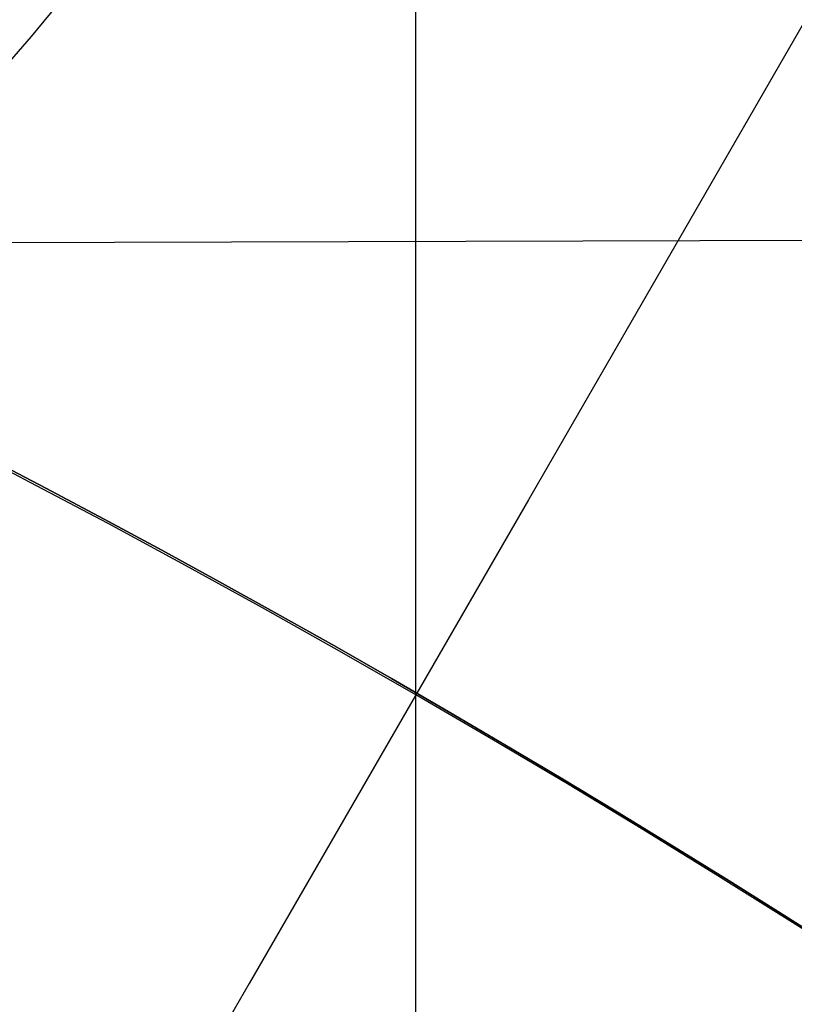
# Model space of a CAD drawing. Header units: millimetres. Extents: x -273 to 273, y -262 to 262.
# Tile 163 of 256: x 0.927 to 1.07, y 1.675 to 1.856. Entities that reach past the tile are written whole.
import ezdxf

# ---------------------------------------------------------------- set-up
doc = ezdxf.new("R2010")
doc.units = ezdxf.units.MM
doc.header["$MEASUREMENT"] = 0
doc.layers.add('Default', color=7, linetype='Continuous', true_color=0x000000)

# ---------------------------------------------------------------- blocks, each defined once
blk = doc.blocks.new('Block 01')
at = {"layer": 'Default', "color": 9, "true_color": 0xbfbfbf, "extrusion": (0.8660254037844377, 0.5000000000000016, -5.279685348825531e-16)}
blk.add_arc((-78.44800649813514, 794.3495265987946, 0.9999999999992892), 80.70000000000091, 206.9628232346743, 345.6440204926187, dxfattribs=at)
at = {"layer": 'Default', "color": 9, "true_color": 0xbfbfbf, "extrusion": (0.8660254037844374, 0.500000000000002, 0)}
blk.add_arc((-78.44800649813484, 794.3495265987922, 0.9999999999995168), 80.70000000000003, 327.7092750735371, 345.6440204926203, dxfattribs=at)
at = {"layer": 'Default', "color": 9, "true_color": 0xbfbfbf, "extrusion": (0.8660251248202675, 0.5000004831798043, 4.920157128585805e-08)}
blk.add_arc((-78.44795629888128, 794.3495472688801, 0.699953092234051), 81.00005451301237, 206.4972365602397, 343.5820834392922, dxfattribs=at)
at = {"layer": 'Default', "color": 9, "true_color": 0xbfbfbf, "extrusion": (0.8660254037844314, 0.5000000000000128, 0)}
for centre, radius, start, end in [((-78.44800649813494, 794.3495265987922, -0.2865147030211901), 80.99999999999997, 204.7187670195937, 344.3612688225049), ((-78.4480064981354, 794.3495265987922), 78.99999999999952, 200.7020724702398, 348.550723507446)]:
    blk.add_arc(centre, radius, start, end, dxfattribs=at)
at = {"layer": 'Default', "color": 9, "true_color": 0xbfbfbf, "extrusion": (0.8660254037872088, 0.4999999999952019, 1.495327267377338e-12)}
blk.add_arc((-78.44800649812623, 794.3495265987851, -0.6999999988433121), 80.99999999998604, 205.9708691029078, 344.9246180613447, dxfattribs=at)
at = {"layer": 'Default', "color": 9, "true_color": 0xbfbfbf, "extrusion": (0.8660257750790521, 0.4999993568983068, -8.259251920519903e-08)}
blk.add_arc((-78.44796545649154, 794.3495442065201, -0.9999507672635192), 80.70004528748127, 206.5528344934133, 346.1401302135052, dxfattribs=at)
at = {"layer": 'Default', "color": 9, "true_color": 0xbfbfbf, "extrusion": (0.8660254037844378, 0.5000000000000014, -3.144865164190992e-16)}
blk.add_arc((-78.44800649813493, 794.3495265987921, -1.000000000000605), 79.29999999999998, 200.1706463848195, 348.5946197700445, dxfattribs=at)
at = {"layer": 'Default', "color": 9, "true_color": 0xbfbfbf, "extrusion": (0.866025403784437, 0.5000000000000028, 3.158154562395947e-16)}
blk.add_arc((-78.44800649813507, 794.3495265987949, -0.7000000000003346), 79.00000000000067, 200.2130654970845, 348.5507235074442, dxfattribs=at)
at = {"layer": 'Default', "color": 9, "true_color": 0xbfbfbf}
for points, knots in [([(0.9999999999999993, 0.9625595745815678, 779.189699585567), (0.9999999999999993, 1.280998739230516, 768.9222849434), (0.9999999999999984, 1.608226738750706, 758.6551502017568), (0.9999999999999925, 2.16290841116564, 741.7134129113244), (0.9999999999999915, 2.385163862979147, 735.0386403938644), (0.9999999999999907, 2.680020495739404, 726.3185048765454), (0.9999999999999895, 2.749496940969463, 724.2730361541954), (0.9999999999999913, 2.950221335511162, 718.3886082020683), (0.9999999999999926, 3.082223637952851, 714.5496747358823), (0.9999999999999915, 3.277304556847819, 708.9117359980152), (0.9999999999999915, 3.339734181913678, 707.1127082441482), (0.9999999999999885, 3.555340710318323, 700.9136911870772), (0.9999999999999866, 3.70928984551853, 696.5137288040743), (0.9999999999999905, 3.950457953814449, 689.6254209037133), (0.9999999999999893, 4.037597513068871, 687.1370725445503), (0.9999999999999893, 4.243346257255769, 681.2464907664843), (0.9999999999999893, 4.361796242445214, 677.8442516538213), (0.9999999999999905, 4.515059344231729, 673.3905213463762), (0.9999999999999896, 4.551104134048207, 672.3390726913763), (0.9999999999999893, 4.654748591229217, 669.3007794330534), (0.9999999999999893, 4.721901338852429, 667.3139195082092), (0.9999999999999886, 4.819302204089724, 664.3890582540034), (0.9999999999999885, 4.850315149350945, 663.4510824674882), (0.9999999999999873, 4.939106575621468, 660.7418510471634), (0.9999999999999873, 4.996199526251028, 658.9705727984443), (0.9999999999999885, 5.078196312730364, 656.3635239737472), (0.9999999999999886, 5.104171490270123, 655.5277872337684), (0.9999999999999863, 5.178117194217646, 653.1145003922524), (0.9999999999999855, 5.225159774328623, 651.5369216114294), (0.9999999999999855, 5.29177571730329, 649.2151569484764), (0.9999999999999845, 5.312728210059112, 648.4710108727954), (0.9999999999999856, 5.371892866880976, 646.3223061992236), (0.9999999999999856, 5.408934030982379, 644.9177149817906), (0.9999999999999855, 5.460257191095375, 642.8504632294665), (0.9999999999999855, 5.476222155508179, 642.1878448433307), (0.9999999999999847, 5.520726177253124, 640.2741157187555), (0.9999999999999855, 5.547853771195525, 639.0229716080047), (0.9999999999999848, 5.58403775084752, 637.1812211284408), (0.9999999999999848, 5.595070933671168, 636.5906540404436), (0.9999999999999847, 5.633113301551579, 634.4275768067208), (0.9999999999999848, 5.656253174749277, 632.854995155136), (0.9999999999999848, 5.683104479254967, 630.3453829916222), (0.9999999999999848, 5.690876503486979, 629.4083981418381), (0.9999999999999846, 5.704959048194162, 626.7757251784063), (0.9999999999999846, 5.705103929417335, 625.0799908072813), (0.9999999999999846, 5.686627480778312, 622.6148386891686), (0.9999999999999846, 5.678186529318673, 621.8453577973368), (0.9999999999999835, 5.64545024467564, 619.6685621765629), (0.9999999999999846, 5.613843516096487, 618.2613429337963), (0.9999999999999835, 5.547641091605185, 616.2076259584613), (0.9999999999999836, 5.523868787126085, 615.5607945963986), (0.9999999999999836, 5.446622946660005, 613.7124725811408), (0.9999999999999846, 5.385124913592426, 612.5113068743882), (0.9999999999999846, 5.275243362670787, 610.7489796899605), (0.9999999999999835, 5.237283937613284, 610.1871802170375), (0.9999999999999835, 5.118499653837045, 608.5617062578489), (0.9999999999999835, 5.029625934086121, 607.4986175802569), (0.9999999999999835, 4.881019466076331, 605.9291952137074), (0.9999999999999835, 4.83032082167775, 605.4220101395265), (0.9999999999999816, 4.673910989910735, 603.9353326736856), (0.9999999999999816, 4.560934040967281, 602.956608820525), (0.9999999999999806, 4.379236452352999, 601.5028346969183), (0.9999999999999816, 4.317553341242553, 601.0269018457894), (0.9999999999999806, 4.12857482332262, 599.6160337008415), (0.9999999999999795, 3.995433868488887, 598.6818870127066), (0.9999999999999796, 3.786684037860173, 597.287361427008), (0.9999999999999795, 3.716032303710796, 596.826235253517), (0.9999999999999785, 3.50066539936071, 595.4488499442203), (0.9999999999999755, 3.351765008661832, 594.5332490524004), (0.9999999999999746, 3.122282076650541, 593.1623081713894), (0.9999999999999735, 3.044892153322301, 592.7064300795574), (0.9999999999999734, 2.732205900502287, 590.8863798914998), (0.9999999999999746, 2.48970919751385, 589.5234549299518), (0.9999999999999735, 2.078471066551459, 587.25494673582), (0.9999999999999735, 1.91220008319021, 586.3489072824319), (0.9999999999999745, 1.410808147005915, 583.632654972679), (0.9999999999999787, 1.072868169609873, 581.822963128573), (0.9999999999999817, 0.5711502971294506, 579.1065381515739), (0.9999999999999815, 0.4046971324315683, 578.2002993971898), (0.9999999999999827, -0.09076097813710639, 575.4739079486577), (0.9999999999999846, -0.4145497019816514, 573.6527914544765), (0.9999999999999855, -0.8824460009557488, 570.9120456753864), (0.9999999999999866, -1.035911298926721, 569.9940308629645), (0.9999999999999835, -1.488219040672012, 567.219143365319), (0.9999999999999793, -1.775493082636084, 565.3603697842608), (0.9999999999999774, -2.18030329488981, 562.5551785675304), (0.9999999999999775, -2.311710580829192, 561.6107802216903), (0.9999999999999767, -2.6956154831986, 558.739862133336), (0.9999999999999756, -2.932182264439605, 556.8112103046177), (0.9999999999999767, -3.257130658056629, 553.8923683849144), (0.9999999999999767, -3.36147088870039, 552.9039599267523), (0.9999999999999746, -3.663546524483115, 549.8806416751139), (0.9999999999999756, -3.843391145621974, 547.8439591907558), (0.9999999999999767, -4.083989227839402, 544.7530731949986), (0.9999999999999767, -4.160288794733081, 543.7000679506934), (0.9999999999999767, -4.379039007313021, 540.4594946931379), (0.9999999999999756, -4.504346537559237, 538.2707934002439), (0.9999999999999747, -4.668144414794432, 534.9404097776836), (0.9999999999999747, -4.719466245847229, 533.7993364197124), (0.9999999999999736, -4.865625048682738, 530.2683522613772), (0.9999999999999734, -4.946798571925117, 527.8778965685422), (0.9999999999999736, -5.053184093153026, 524.2318923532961), (0.9999999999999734, -5.086627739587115, 522.9765634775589), (0.9999999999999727, -5.166318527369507, 519.7554249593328), (0.9999999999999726, -5.209125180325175, 517.7895314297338), (0.9999999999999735, -5.261845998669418, 515.1450833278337), (0.9999999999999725, -5.274934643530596, 514.4665890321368), (0.9999999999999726, -5.313790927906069, 512.3949672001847), (0.9999999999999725, -5.338397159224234, 511.0018180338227), (0.9999999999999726, -5.374120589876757, 508.8936473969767), (0.9999999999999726, -5.385971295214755, 508.1786381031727), (0.9999999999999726, -5.421515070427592, 505.9960504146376), (0.9999999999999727, -5.44455021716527, 504.5284613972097), (0.9999999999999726, -5.478716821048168, 502.3080902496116), (0.9999999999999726, -5.490179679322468, 501.5553131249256), (0.9999999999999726, -5.524920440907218, 499.2587152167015), (0.9999999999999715, -5.547960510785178, 497.7148908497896), (0.9999999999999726, -5.582803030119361, 495.3799789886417), (0.9999999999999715, -5.594605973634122, 494.5888914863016), (0.9999999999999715, -5.630680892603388, 492.1773672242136), (0.9999999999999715, -5.655055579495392, 490.5569319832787), (0.9999999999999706, -5.692442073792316, 488.1072702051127), (0.9999999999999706, -5.705190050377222, 487.2780396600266), (0.9999999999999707, -5.74436228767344, 484.7528019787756), (0.9999999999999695, -5.771155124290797, 483.0568005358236), (0.9999999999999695, -5.812589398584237, 480.4943105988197), (0.9999999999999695, -5.826764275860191, 479.6278145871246), (0.9999999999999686, -5.870422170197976, 476.9922073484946), (0.9999999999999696, -5.900470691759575, 475.2231054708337), (0.9999999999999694, -5.94709219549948, 472.5518411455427), (0.9999999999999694, -5.963052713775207, 471.6496680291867), (0.9999999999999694, -6.012209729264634, 468.9091680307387), (0.9999999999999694, -6.046105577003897, 467.0708536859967), (0.9999999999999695, -6.098688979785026, 464.2970022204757), (0.9999999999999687, -6.116670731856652, 463.3614517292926), (0.9999999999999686, -6.171965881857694, 460.5236705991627), (0.9999999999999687, -6.210054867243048, 458.6214550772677), (0.9999999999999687, -6.269009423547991, 455.7533387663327), (0.9999999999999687, -6.289124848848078, 454.7874225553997), (0.9999999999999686, -6.350823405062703, 451.8621084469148), (0.9999999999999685, -6.393205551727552, 449.9027274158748), (0.9999999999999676, -6.458574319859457, 446.9508051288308), (0.9999999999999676, -6.480812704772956, 445.9582472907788), (0.9999999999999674, -6.548807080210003, 442.9572863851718), (0.9999999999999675, -6.595336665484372, 440.9489008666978), (0.9999999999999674, -6.666795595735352, 437.9257695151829), (0.9999999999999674, -6.691023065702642, 436.9110070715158), (0.9999999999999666, -6.764833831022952, 433.8484250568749), (0.9999999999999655, -6.815119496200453, 431.8006224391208), (0.9999999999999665, -6.891976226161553, 428.7210187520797), (0.9999999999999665, -6.917935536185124, 427.689202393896), (0.9999999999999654, -7.023149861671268, 423.5381438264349), (0.9999999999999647, -7.103971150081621, 420.4189414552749), (0.9999999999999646, -7.241138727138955, 415.2075659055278), (0.9999999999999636, -7.296784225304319, 413.1153741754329), (0.9999999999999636, -7.437003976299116, 407.8807120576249), (0.9999999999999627, -7.522078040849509, 404.7382550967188), (0.9999999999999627, -7.635937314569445, 400.5500160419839), (0.9999999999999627, -7.664407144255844, 399.5042253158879), (0.9999999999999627, -7.749700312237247, 396.3732967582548), (0.9999999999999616, -7.806582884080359, 394.2881605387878), (0.9999999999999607, -7.891672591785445, 391.1648765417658), (0.9999999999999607, -7.919936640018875, 390.1267303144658), (0.9999999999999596, -8.004297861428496, 387.0239288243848), (0.9999999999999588, -8.060283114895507, 384.9592705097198), (0.9999999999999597, -8.14361918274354, 381.8691233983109), (0.9999999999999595, -8.171199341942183, 380.8436407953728), (0.9999999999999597, -8.253224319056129, 377.7832600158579), (0.9999999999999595, -8.307391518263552, 375.7483543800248), (0.9999999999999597, -8.387610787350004, 372.7048750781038), (0.9999999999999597, -8.414063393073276, 371.6963119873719), (0.9999999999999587, -8.492453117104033, 368.6903561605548), (0.9999999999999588, -8.54395021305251, 366.6929519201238), (0.9999999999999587, -8.619791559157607, 363.7073823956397), (0.9999999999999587, -8.644707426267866, 362.7192316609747), (0.9999999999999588, -8.718267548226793, 359.7774156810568), (0.9999999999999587, -8.766311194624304, 357.8237353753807), (0.9999999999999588, -8.836616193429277, 354.9050284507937), (0.9999999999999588, -8.859620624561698, 353.9400197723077), (0.9999999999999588, -8.927260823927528, 351.0697687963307), (0.9999999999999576, -8.971136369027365, 349.1645085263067), (0.9999999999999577, -9.034850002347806, 346.3193275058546), (0.9999999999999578, -9.055602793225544, 345.3794272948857), (0.9999999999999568, -9.116336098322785, 342.5858762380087), (0.9999999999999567, -9.155397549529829, 340.7322053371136), (0.9999999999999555, -9.21156898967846, 337.9649235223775), (0.9999999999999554, -9.229764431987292, 337.0513347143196), (0.9999999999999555, -9.282706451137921, 334.3373276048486), (0.9999999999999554, -9.31637641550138, 332.5368882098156), (0.9999999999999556, -9.364159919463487, 329.8495882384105), (0.9999999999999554, -9.379526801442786, 328.9627500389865), (0.9999999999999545, -9.423894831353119, 326.3288391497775), (0.9999999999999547, -9.451664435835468, 324.5817456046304), (0.9999999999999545, -9.490320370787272, 321.9742184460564), (0.9999999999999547, -9.502621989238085, 321.1138059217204), (0.9999999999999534, -9.53931983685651, 318.4428241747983), (0.9999999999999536, -9.562072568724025, 316.6322322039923), (0.9999999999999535, -9.59311716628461, 313.8735154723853), (0.9999999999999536, -9.60313404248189, 312.9254102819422), (0.9999999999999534, -9.630812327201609, 310.1118496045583), (0.9999999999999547, -9.646493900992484, 308.2463744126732), (0.9999999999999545, -9.665478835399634, 305.4627481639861), (0.9999999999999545, -9.671023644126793, 304.5446125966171), (0.9999999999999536, -9.689922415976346, 300.9248933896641), (0.9999999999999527, -9.697519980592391, 298.223278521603), (0.9999999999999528, -9.697964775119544, 293.7590302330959), (0.9999999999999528, -9.695019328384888, 291.9963982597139), (0.9999999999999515, -9.679547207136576, 287.6344381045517), (0.9999999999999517, -9.663126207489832, 285.0351232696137), (0.9999999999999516, -9.631127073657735, 281.5788330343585), (0.9999999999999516, -9.62236325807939, 280.7217952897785), (0.9999999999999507, -9.593669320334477, 278.1613667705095), (0.9999999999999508, -9.571257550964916, 276.4580037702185), (0.9999999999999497, -9.532633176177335, 273.9073598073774), (0.9999999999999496, -9.518965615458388, 273.0600403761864), (0.9999999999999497, -9.461142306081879, 269.6828585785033), (0.9999999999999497, -9.410324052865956, 267.1531103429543), (0.9999999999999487, -9.274660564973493, 261.2689274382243), (0.9999999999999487, -9.184113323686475, 257.9146251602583), (0.9999999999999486, -9.080691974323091, 254.5607204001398)], [-52.550842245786, -52.550842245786, -52.550842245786, -52.550842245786, -49.46913893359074, -49.46913893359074, -47.4655976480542, -47.4655976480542, -46.85160315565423, -46.85160315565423, -45.69924249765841, -45.69924249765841, -45.15920929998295, -45.15920929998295, -43.83841285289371, -43.83841285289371, -43.09145074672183, -43.09145074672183, -42.07016064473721, -42.07016064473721, -41.75454075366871, -41.75454075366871, -41.15814246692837, -41.15814246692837, -40.87659596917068, -40.87659596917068, -40.34493663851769, -40.34493663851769, -40.0940945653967, -40.0940945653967, -39.62061078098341, -39.62061078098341, -39.39727851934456, -39.39727851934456, -38.97575503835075, -38.97575503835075, -38.7769118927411, -38.7769118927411, -38.40148105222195, -38.40148105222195, -38.22428011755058, -38.22428011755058, -37.75245740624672, -37.75245740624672, -37.47135337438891, -37.47135337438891, -36.96264374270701, -36.96264374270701, -36.73178726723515, -36.73178726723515, -36.30953076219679, -36.30953076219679, -36.11535254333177, -36.11535254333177, -35.75454985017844, -35.75454985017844, -35.58562806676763, -35.58562806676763, -35.26560732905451, -35.26560732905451, -35.11269552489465, -35.11269552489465, -34.81714271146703, -34.81714271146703, -34.67317006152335, -34.67317006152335, -34.3901024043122, -34.3901024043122, -34.25015097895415, -34.25015097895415, -33.97186621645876, -33.97186621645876, -33.83314642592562, -33.83314642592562, -33.41785203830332, -33.41785203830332, -33.14150159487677, -33.14150159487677, -32.58920977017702, -32.58920977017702, -32.31279060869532, -32.31279060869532, -31.75789578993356, -31.75789578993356, -31.47867158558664, -31.47867158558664, -30.91444265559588, -30.91444265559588, -30.62839736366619, -30.62839736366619, -30.04550089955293, -30.04550089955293, -29.74733536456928, -29.74733536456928, -29.13398988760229, -29.13398988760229, -28.81726423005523, -28.81726423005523, -28.15960618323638, -28.15960618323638, -27.81694073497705, -27.81694073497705, -27.09940437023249, -27.09940437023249, -26.72267315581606, -26.72267315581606, -26.1327670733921, -26.1327670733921, -25.92918096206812, -25.92918096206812, -25.51117119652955, -25.51117119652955, -25.29663895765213, -25.29663895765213, -24.85630806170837, -24.85630806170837, -24.63044874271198, -24.63044874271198, -24.16724985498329, -24.16724985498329, -23.9298971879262, -23.9298971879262, -23.44371162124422, -23.44371162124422, -23.1949130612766, -23.1949130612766, -22.68604916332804, -22.68604916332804, -22.42606558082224, -22.42606558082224, -21.89525851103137, -21.89525851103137, -21.62456422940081, -21.62456422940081, -21.07297624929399, -21.07297624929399, -20.7922592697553, -20.7922592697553, -20.22148029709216, -20.22148029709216, -19.93164261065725, -19.93164261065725, -19.3436908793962, -19.3436908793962, -19.04584880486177, -19.04584880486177, -18.44317153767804, -18.44317153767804, -18.13865605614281, -18.13865605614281, -17.52413012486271, -17.52413012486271, -17.21448726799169, -17.21448726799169, -16.2784125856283, -16.2784125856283, -15.6505331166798, -15.6505331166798, -14.70745062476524, -14.70745062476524, -14.39359716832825, -14.39359716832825, -13.76782357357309, -13.76782357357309, -13.45626429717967, -13.45626429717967, -12.83663912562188, -12.83663912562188, -12.52888309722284, -12.52888309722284, -11.91819516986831, -11.91819516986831, -11.61552218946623, -11.61552218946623, -11.01610182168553, -11.01610182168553, -10.71956238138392, -10.71956238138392, -10.13328115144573, -10.13328115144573, -9.843696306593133, -9.843696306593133, -9.27196677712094, -9.27196677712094, -8.989928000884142, -8.989928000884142, -8.433703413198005, -8.433703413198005, -8.159572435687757, -8.159572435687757, -7.619346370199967, -7.619346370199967, -7.353254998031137, -7.353254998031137, -6.829060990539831, -6.829060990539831, -6.570910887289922, -6.570910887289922, -6.027690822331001, -6.027690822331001, -5.743243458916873, -5.743243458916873, -5.18358175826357, -5.18358175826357, -4.908136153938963, -4.908136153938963, -4.097651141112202, -4.097651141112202, -3.568861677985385, -3.568861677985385, -2.789054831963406, -2.789054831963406, -2.531930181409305, -2.531930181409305, -2.020878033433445, -2.020878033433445, -1.766649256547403, -1.766649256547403, -1.007574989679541, -1.007574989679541, -0.000925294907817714, -0.000925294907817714, -0.000925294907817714, -0.000925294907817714]), ([(0.9999999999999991, -0.2052013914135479, 771.7291281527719), (0.9999999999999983, 0.03975907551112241, 763.9344681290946), (0.9999999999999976, 0.2898410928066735, 756.1399690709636), (0.9999999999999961, 0.7635466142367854, 741.6708128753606), (0.9999999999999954, 0.9858062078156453, 734.9961111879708), (0.9999999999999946, 1.280655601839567, 726.2760610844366), (0.9999999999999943, 1.350131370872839, 724.2306072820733), (0.9999999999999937, 1.550852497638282, 718.3462274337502), (0.9999999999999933, 1.682852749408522, 714.5073271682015), (0.9999999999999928, 1.877930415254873, 708.8694455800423), (0.9999999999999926, 1.940358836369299, 707.070441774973), (0.9999999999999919, 2.1559601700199, 700.871538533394), (0.9999999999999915, 2.309905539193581, 696.4716660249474), (0.9999999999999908, 2.551066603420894, 689.5835586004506), (0.9999999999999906, 2.638202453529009, 687.0953208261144), (0.9999999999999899, 2.843937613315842, 681.2051568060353), (0.9999999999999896, 2.962378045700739, 677.8032248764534), (0.9999999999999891, 3.115628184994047, 673.3499515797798), (0.999999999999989, 3.151668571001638, 672.2986527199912), (0.9999999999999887, 3.255297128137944, 669.2608965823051), (0.9999999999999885, 3.32243878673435, 667.2744239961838), (0.9999999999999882, 3.419822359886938, 664.3501933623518), (0.9999999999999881, 3.450828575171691, 663.4124608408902), (0.9999999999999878, 3.539596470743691, 660.704074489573), (0.9999999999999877, 3.596673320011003, 658.9333980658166), (0.9999999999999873, 3.678645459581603, 656.3273161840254), (0.9999999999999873, 3.704611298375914, 655.4919445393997), (0.999999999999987, 3.778525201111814, 653.0798993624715), (0.9999999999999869, 3.825546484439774, 651.503197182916), (0.9999999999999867, 3.892130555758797, 649.1828278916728), (0.9999999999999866, 3.913071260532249, 648.4392005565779), (0.9999999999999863, 3.972196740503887, 646.2922325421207), (0.9999999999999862, 4.009212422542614, 644.8888592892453), (0.999999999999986, 4.060498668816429, 642.8235324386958), (0.9999999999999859, 4.076450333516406, 642.161620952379), (0.9999999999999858, 4.120911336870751, 640.2502285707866), (0.9999999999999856, 4.14801225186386, 639.0007143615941), (0.9999999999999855, 4.184159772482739, 637.1615244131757), (0.9999999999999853, 4.19518031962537, 636.57188790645), (0.9999999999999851, 4.233168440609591, 634.4129167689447), (0.999999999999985, 4.256278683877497, 632.8435107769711), (0.9999999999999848, 4.283098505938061, 630.3395495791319), (0.9999999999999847, 4.290862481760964, 629.4050399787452), (0.9999999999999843, 4.3049359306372, 626.7807965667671), (0.9999999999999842, 4.305114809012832, 625.0910165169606), (0.999999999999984, 4.286757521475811, 622.6353096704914), (0.9999999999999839, 4.278371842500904, 621.8693201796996), (0.9999999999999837, 4.245857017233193, 619.7039926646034), (0.9999999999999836, 4.21447517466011, 618.3047490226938), (0.9999999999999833, 4.148732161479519, 616.2634379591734), (0.9999999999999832, 4.12514340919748, 615.6210389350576), (0.9999999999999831, 4.048541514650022, 613.7866823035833), (0.999999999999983, 3.987582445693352, 612.5950460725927), (0.9999999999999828, 3.878670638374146, 610.8472161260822), (0.9999999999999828, 3.841069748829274, 610.2903893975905), (0.9999999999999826, 3.723445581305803, 608.6798807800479), (0.9999999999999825, 3.635454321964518, 607.6267784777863), (0.9999999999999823, 3.488318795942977, 606.0721949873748), (0.9999999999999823, 3.438128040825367, 605.569870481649), (0.9999999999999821, 3.283251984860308, 604.0971539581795), (0.999999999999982, 3.171363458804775, 603.1275236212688), (0.9999999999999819, 2.991376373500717, 601.6869588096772), (0.9999999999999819, 2.930246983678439, 601.2151505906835), (0.9999999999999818, 2.742844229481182, 599.8156275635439), (0.9999999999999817, 2.610761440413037, 598.8886963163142), (0.9999999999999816, 2.403598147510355, 597.5044463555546), (0.9999999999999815, 2.333431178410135, 597.0463870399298), (0.9999999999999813, 2.119379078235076, 595.6771341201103), (0.9999999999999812, 1.971324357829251, 594.7665961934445), (0.9999999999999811, 1.743064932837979, 593.402754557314), (0.9999999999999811, 1.666031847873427, 592.9489163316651), (0.999999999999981, 1.354493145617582, 591.1353137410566), (0.9999999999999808, 1.112800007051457, 589.7767941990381), (0.9999999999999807, 0.7026845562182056, 587.5143018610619), (0.9999999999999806, 0.5367179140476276, 586.6098754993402), (0.9999999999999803, 0.035694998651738, 583.8955381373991), (0.9999999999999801, -0.3021880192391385, 582.0861495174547), (0.9999999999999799, -0.8040808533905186, 579.3688656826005), (0.9999999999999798, -0.9707572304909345, 578.4614631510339), (0.9999999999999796, -1.467305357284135, 575.7292890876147), (0.9999999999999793, -1.791945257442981, 573.9035507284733), (0.9999999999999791, -2.261264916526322, 571.1548994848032), (0.999999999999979, -2.415306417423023, 570.2336020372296), (0.9999999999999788, -2.869558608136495, 567.4473514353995), (0.9999999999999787, -3.158147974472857, 565.5804883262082), (0.9999999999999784, -3.564914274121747, 562.762602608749), (0.9999999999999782, -3.697004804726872, 561.8136061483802), (0.999999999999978, -4.082972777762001, 558.9282844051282), (0.9999999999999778, -4.320842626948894, 556.9898160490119), (0.9999999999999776, -4.647599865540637, 554.0561529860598), (0.9999999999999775, -4.752521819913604, 553.0627493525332), (0.9999999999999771, -5.056228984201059, 550.0247599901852), (0.999999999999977, -5.237049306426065, 547.9783932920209), (0.9999999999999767, -5.478921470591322, 544.8733274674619), (0.9999999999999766, -5.555603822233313, 543.8158340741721), (0.9999999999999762, -5.775360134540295, 540.5628881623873), (0.999999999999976, -5.90123965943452, 538.3662981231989), (0.9999999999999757, -6.065739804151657, 535.024765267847), (0.9999999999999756, -6.117259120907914, 533.8804352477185), (0.9999999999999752, -6.263903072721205, 530.3412794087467), (0.999999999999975, -6.345337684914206, 527.9459071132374), (0.9999999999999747, -6.452022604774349, 524.2933648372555), (0.9999999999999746, -6.48554370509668, 523.036415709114), (0.9999999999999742, -6.565390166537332, 519.8121244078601), (0.999999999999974, -6.608270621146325, 517.8446980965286), (0.9999999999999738, -6.661070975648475, 515.1984166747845), (0.9999999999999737, -6.674175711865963, 514.5196220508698), (0.9999999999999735, -6.713072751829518, 512.4473730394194), (0.9999999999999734, -6.737701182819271, 511.0538969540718), (0.9999999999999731, -6.773451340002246, 508.9453584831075), (0.9999999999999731, -6.785308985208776, 508.2303083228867), (0.9999999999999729, -6.820868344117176, 506.0478120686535), (0.9999999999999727, -6.843910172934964, 504.5803553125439), (0.9999999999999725, -6.878081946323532, 502.3602769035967), (0.9999999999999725, -6.889545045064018, 501.6076602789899), (0.9999999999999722, -6.924282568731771, 499.3117057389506), (0.999999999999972, -6.947317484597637, 497.7683642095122), (0.9999999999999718, -6.98214837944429, 495.4342466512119), (0.9999999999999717, -6.993946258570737, 494.6434706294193), (0.9999999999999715, -7.030002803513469, 492.2329982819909), (0.9999999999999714, -7.054362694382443, 490.6133034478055), (0.9999999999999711, -7.091723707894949, 488.1648017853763), (0.999999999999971, -7.104462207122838, 487.3359909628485), (0.9999999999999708, -7.143603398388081, 484.8120925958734), (0.9999999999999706, -7.170373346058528, 483.1170107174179), (0.9999999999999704, -7.211770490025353, 480.5559323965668), (0.9999999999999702, -7.225932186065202, 479.689928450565), (0.99999999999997, -7.269548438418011, 477.05584621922), (0.9999999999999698, -7.299567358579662, 475.2877772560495), (0.9999999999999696, -7.346142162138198, 472.6180800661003), (0.9999999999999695, -7.362086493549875, 471.7164411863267), (0.9999999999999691, -7.411193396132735, 468.9775661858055), (0.999999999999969, -7.445054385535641, 467.1403425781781), (0.9999999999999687, -7.497583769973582, 464.3681326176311), (0.9999999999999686, -7.515547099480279, 463.4331329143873), (0.9999999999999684, -7.570786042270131, 460.5970035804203), (0.9999999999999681, -7.608836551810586, 458.6958890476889), (0.9999999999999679, -7.667732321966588, 455.8294188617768), (0.9999999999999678, -7.687827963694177, 454.8640478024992), (0.9999999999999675, -7.749466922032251, 451.9403483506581), (0.9999999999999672, -7.791808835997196, 449.9820368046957), (0.999999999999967, -7.8571169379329, 447.0317037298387), (0.9999999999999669, -7.879335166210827, 446.039665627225), (0.9999999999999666, -7.947269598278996, 443.040224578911), (0.9999999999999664, -7.993759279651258, 441.0328391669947), (0.9999999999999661, -8.065158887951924, 438.0111839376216), (0.999999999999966, -8.089366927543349, 436.996897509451), (0.9999999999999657, -8.16312078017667, 433.935686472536), (0.9999999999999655, -8.213369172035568, 431.8887788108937), (0.9999999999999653, -8.29017147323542, 428.8104846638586), (0.9999999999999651, -8.316113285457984, 427.779082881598), (0.9999999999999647, -8.421262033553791, 423.6295282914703), (0.9999999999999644, -8.502036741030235, 420.5114153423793), (0.9999999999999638, -8.639134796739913, 415.301706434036), (0.9999999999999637, -8.694756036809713, 413.2100918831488), (0.9999999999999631, -8.834924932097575, 407.9766352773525), (0.9999999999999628, -8.919974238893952, 404.8348066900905), (0.9999999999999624, -9.033806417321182, 400.6473439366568), (0.9999999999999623, -9.062271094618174, 399.6017010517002), (0.999999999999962, -9.147552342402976, 396.4711265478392), (0.9999999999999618, -9.204429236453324, 394.3861965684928), (0.9999999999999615, -9.289513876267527, 391.2631780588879), (0.9999999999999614, -9.31777740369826, 390.2250910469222), (0.999999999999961, -9.402140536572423, 387.1223808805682), (0.9999999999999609, -9.458129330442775, 385.0577547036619), (0.9999999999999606, -9.541474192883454, 381.9676132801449), (0.9999999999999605, -9.569058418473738, 380.9421041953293), (0.9999999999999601, -9.651098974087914, 377.8815598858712), (0.9999999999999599, -9.705278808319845, 375.8465172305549), (0.9999999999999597, -9.785520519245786, 372.8027908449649), (0.9999999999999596, -9.811981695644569, 371.7941176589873), (0.9999999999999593, -9.890400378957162, 368.7877490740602), (0.999999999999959, -9.941918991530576, 366.7900421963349), (0.9999999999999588, -10.0177960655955, 363.8039778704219), (0.9999999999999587, -10.04272487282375, 362.8156349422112), (0.9999999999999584, -10.11632688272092, 359.8731611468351), (0.9999999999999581, -10.16440059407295, 357.9190152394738), (0.9999999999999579, -10.23475404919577, 354.9995696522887), (0.9999999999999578, -10.25777558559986, 354.034287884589), (0.9999999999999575, -10.32546992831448, 351.163137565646), (0.9999999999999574, -10.36938359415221, 349.2572510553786), (0.999999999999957, -10.433157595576, 346.4110910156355), (0.9999999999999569, -10.45393136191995, 345.4708380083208), (0.9999999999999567, -10.51473010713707, 342.6761499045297), (0.9999999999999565, -10.55383703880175, 340.8216947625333), (0.9999999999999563, -10.61007961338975, 338.0531977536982), (0.9999999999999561, -10.62829949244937, 337.1391779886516), (0.9999999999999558, -10.68131693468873, 334.4238014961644), (0.9999999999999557, -10.71503879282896, 332.6224236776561), (0.9999999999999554, -10.762902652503, 329.9336785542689), (0.9999999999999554, -10.7782968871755, 329.0463336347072), (0.999999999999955, -10.8227485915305, 326.410829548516), (0.9999999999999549, -10.85057526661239, 324.6626495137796), (0.9999999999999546, -10.88931877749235, 322.0534572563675), (0.9999999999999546, -10.90164996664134, 321.1924661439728), (0.9999999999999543, -10.93844127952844, 318.5196234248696), (0.9999999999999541, -10.96125860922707, 316.7077490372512), (0.9999999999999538, -10.99240361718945, 313.9470411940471), (0.9999999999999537, -11.00245550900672, 312.9982273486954), (0.9999999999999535, -11.03023938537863, 310.1824642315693), (0.9999999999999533, -11.04599193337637, 308.3154951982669), (0.9999999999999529, -11.0650839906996, 305.5295941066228), (0.9999999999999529, -11.07066441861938, 304.6106776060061), (0.9999999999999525, -11.08970462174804, 300.9877286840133), (0.9999999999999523, -11.09740779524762, 298.2836648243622), (0.9999999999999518, -11.09802542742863, 293.8152786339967), (0.9999999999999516, -11.09514746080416, 292.0509579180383), (0.9999999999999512, -11.07983907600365, 287.6847548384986), (0.9999999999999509, -11.06351255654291, 285.0828856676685), (0.9999999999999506, -11.03163321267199, 281.6231920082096), (0.9999999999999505, -11.02289856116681, 280.7653054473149), (0.9999999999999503, -10.99429016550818, 278.2023441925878), (0.99999999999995, -10.97193319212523, 276.4972971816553), (0.9999999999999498, -10.9333871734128, 273.9441370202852), (0.9999999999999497, -10.91974508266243, 273.0959854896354), (0.9999999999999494, -10.86202136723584, 269.7155293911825), (0.9999999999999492, -10.81127225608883, 267.1833387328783), (0.9999999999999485, -10.67568597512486, 261.2905291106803), (0.9999999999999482, -10.58511832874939, 257.9300429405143), (0.9999999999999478, -10.48135596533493, 254.5607203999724)], [0.742078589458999, 0.742078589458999, 0.742078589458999, 0.742078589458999, 3.081672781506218, 3.081672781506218, 5.085228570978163, 5.085228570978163, 5.699229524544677, 5.699229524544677, 6.851600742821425, 6.851600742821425, 7.391636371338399, 7.391636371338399, 8.712429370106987, 8.712429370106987, 9.459371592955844, 9.459371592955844, 10.48058769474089, 10.48058769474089, 10.79616825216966, 10.79616825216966, 11.39246091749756, 11.39246091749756, 11.6739394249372, 11.6739394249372, 12.20542761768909, 12.20542761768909, 12.45616459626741, 12.45616459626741, 12.92939376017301, 12.92939376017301, 13.15257433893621, 13.15257433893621, 13.57373986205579, 13.57373986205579, 13.77237444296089, 13.77237444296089, 14.14732293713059, 14.14732293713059, 14.32424782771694, 14.32424782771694, 14.79512620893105, 14.79512620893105, 15.07549266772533, 15.07549266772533, 15.5824250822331, 15.5824250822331, 15.81223812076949, 15.81223812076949, 16.2321086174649, 16.2321086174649, 16.42495946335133, 16.42495946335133, 16.78290532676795, 16.78290532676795, 16.95033443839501, 16.95033443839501, 17.2673534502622, 17.2673534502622, 17.41880188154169, 17.41880188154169, 17.71161253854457, 17.71161253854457, 17.85433926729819, 17.85433926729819, 18.13522422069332, 18.13522422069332, 18.27424665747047, 18.27424665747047, 18.55099645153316, 18.55099645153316, 18.68909745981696, 18.68909745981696, 19.10305581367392, 19.10305581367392, 19.37891870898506, 19.37891870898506, 19.93112780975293, 19.93112780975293, 20.20790738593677, 20.20790738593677, 20.76422196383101, 20.76422196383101, 21.04445097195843, 21.04445097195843, 21.61114858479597, 21.61114858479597, 21.89859350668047, 21.89859350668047, 22.48447090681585, 22.48447090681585, 22.78415035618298, 22.78415035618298, 23.40042640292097, 23.40042640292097, 23.71850893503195, 23.71850893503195, 24.37855119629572, 24.37855119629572, 24.72220143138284, 24.72220143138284, 25.44122734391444, 25.44122734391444, 25.81845179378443, 25.81845179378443, 26.40882859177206, 26.40882859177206, 26.61250850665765, 26.61250850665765, 27.03062390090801, 27.03062390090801, 27.24517225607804, 27.24517225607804, 27.6854713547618, 27.6854713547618, 27.91128655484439, 27.91128655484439, 28.37434883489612, 28.37434883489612, 28.61161227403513, 28.61161227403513, 29.09758433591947, 29.09758433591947, 29.34626138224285, 29.34626138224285, 29.85485839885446, 29.85485839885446, 30.11469894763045, 30.11469894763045, 30.64520548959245, 30.64520548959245, 30.91574426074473, 30.91574426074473, 31.46701470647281, 31.46701470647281, 31.74757137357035, 31.74757137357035, 32.31803005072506, 32.31803005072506, 32.60770926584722, 32.60770926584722, 33.19535043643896, 33.19535043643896, 33.49304179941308, 33.49304179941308, 34.09542957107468, 34.09542957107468, 34.39980757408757, 34.39980757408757, 35.01407576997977, 35.01407576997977, 35.32359967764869, 35.32359967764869, 36.2593639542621, 36.2593639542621, 36.88708132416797, 36.88708132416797, 37.82999197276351, 37.82999197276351, 38.14380664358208, 38.14380664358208, 38.76952949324, 38.76952949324, 39.08107655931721, 39.08107655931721, 39.70070316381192, 39.70070316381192, 40.00847265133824, 40.00847265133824, 40.61921265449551, 40.61921265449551, 40.92192411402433, 40.92192411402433, 41.52144609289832, 41.52144609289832, 41.81804855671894, 41.81804855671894, 42.40448009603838, 42.40448009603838, 42.69415212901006, 42.69415212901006, 43.26607993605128, 43.26607993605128, 43.54822969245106, 43.54822969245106, 44.10469970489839, 44.10469970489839, 44.37896497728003, 44.37896497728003, 44.9194824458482, 44.9194824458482, 45.18573069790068, 45.18573069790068, 45.71026023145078, 45.71026023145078, 45.96858862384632, 45.96858862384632, 46.5122033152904, 46.5122033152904, 46.7968684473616, 46.7968684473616, 47.3569884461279, 47.3569884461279, 47.63267330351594, 47.63267330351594, 48.44390755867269, 48.44390755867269, 48.9732130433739, 48.9732130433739, 49.75379990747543, 49.75379990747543, 50.01118368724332, 50.01118368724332, 50.52274989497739, 50.52274989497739, 50.77723268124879, 50.77723268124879, 51.53705264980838, 51.53705264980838, 52.5455749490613, 52.5455749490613, 52.5455749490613, 52.5455749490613])]:
    blk.add_open_spline(points, degree=3, knots=knots, dxfattribs=at)
blk.add_open_spline([(0.6999999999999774, -1.747194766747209, 563.4560388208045), (0.7785398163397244, -1.747194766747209, 563.4560388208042), (0.9347173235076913, -1.811808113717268, 563.4653631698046), (1.000000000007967, -1.966384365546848, 563.487670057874), (0.9999999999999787, -2.044118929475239, 563.4988879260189)], degree=3, dxfattribs=at)

msp = doc.modelspace()

# ---------------------------------------------------------------- linework, layer by layer
at = {"layer": 'Default', "color": 9, "true_color": 0xbfbfbf}
msp.add_line((2.988734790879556, 1.82139023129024, -67.96787610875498), (-2.999747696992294, 1.803195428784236, -67.96787610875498), dxfattribs=at)
for centre, radius in [((2.48689957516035e-13, 4.67546815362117e-14, -579.6680000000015), 16), ((1.76744971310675e-13, 1.17676755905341e-15, -67.067876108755), 3.5), ((1.502247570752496e-14, 1.572370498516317e-15, -65.41749310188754), 3.5), ((1.766383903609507e-13, 3.113232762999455e-15, -62.66787610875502), 3), ((1.76717114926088e-13, 1.682889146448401e-15, -65.91787610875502), 2.625), ((2.48689957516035e-13, 4.217312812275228e-14, -582.5224783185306), 2.552031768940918), ((2.581645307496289e-14, 3.38909400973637e-15, -61.26787610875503), 2.4585), ((2.486899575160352e-13, 4.553261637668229e-14, -580.4293920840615), 2), ((2.77542757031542e-13, 3.047517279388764e-14, -558.4680000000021), 1.85)]:
    msp.add_circle(centre, radius, dxfattribs=at)
for centre, radius, start, end in [((-1.395194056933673e-13, 8.22590239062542e-15), 100.8499999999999, 0.002522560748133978, 180), ((-1.324139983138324e-13, 1.730501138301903e-14, -43.99999999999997), 100.8499999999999, 0.002522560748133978, 180), ((-3.8628076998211e-14, 1.277357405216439e-14, -22), 100.85, 0.002522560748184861, 270), ((3.505158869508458e-14, 1.727075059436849e-14, -44), 100.0500000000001, 0.002522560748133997, 180.0000000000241), ((3.320097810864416e-14, 8.206820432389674e-15), 100.0500000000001, 0.002522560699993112, 180), ((-3.8628076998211e-14, 1.277357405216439e-14, -22), 100.05, 0.00252256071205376, 270), ((2.486899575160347e-13, 4.820173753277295e-14, -579.1680000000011), 15.99999999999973, 269.9999999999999, 89.99999999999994), ((2.48689957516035e-13, 4.464902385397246e-14, -580.168000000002), 16, 270, 89.99999999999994), ((2.486899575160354e-13, 7.48470901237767e-14, -578.6680000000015), 15.49999999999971, 269.9999999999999, 89.9999999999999), ((2.486899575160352e-13, 9.565976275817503e-15, -603.1680000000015), 7.499999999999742, 269.9999999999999, 89.99999999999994), ((2.486899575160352e-13, 4.598129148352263e-14, -580.1680000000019), 7.500000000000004, 270, 89.99999999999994), ((2.48689957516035e-13, 7.789619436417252e-15, -603.668000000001), 6.999999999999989, 269.9999999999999, 89.9999999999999), ((2.486899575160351e-13, 2.428411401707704e-14, -593.6680000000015), 4.4585, 17.25956172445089, 162.7404382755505), ((2.48689957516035e-13, 7.345530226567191e-15, -603.6680000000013), 4.458500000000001, 270, 89.99999999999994), ((2.486344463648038e-13, 1.275439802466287e-14, -583.6680000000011), 4.45849999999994, 277.9224263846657, 89.9999999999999), ((2.448644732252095e-14, 7.79312288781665e-15, -62.8678761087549), 4.449999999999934, 59.47667614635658, 239.4766761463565), ((2.185933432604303e-14, -9.758911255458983e-15, -59.66787610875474), 4.450000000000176, 59.47667614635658, 239.4766761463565), ((2.410389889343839e-14, 7.796626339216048e-15, -62.8678761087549), 4.449999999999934, 239.4766761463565, 59.47667614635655), ((2.080400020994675e-14, -9.18803421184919e-15, -59.66787610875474), 4.450000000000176, 239.4766761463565, 59.47667614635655), ((1.76525766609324e-13, 1.571503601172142e-15, -66.16787610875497), 3.5, 0.1740811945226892, 180.1740811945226), ((1.753766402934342e-13, 8.090921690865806e-16, -67.96787610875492), 3.499999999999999, 2.220794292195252, 178.1273680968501), ((3.33066907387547e-15, 2.23850431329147e-15, -66.16787610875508), 3.500000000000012, 0, 89.9999999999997), ((1.376676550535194e-14, 2.016459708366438e-15, -64.66711009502), 3.500000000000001, 0, 89.9999999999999), ((1.789678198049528e-13, 4.439868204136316e-15, -59.66787610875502), 3.000000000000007, 0.1740811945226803, 180.1740811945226), ((1.765272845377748e-13, 1.573240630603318e-15, -65.66787610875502), 3, 0.1740811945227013, 180.1740811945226), ((2.142905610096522e-14, 2.873867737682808e-15, -62.86787610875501), 2.999765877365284, 329.4766761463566, 149.4766761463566), ((2.997251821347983e-14, 4.076401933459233e-15, -59.66787610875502), 2.999765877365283, 329.4766761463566, 149.4766761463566), ((1.765241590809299e-13, 2.016457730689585e-15, -65.66787610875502), 2.625, 0.1740811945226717, 180.1740811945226), ((1.765255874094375e-13, 2.015592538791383e-15, -66.16787610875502), 2.625, 0.1740811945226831, 180.1740811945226), ((1.771915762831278e-13, 4.656708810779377e-15, -59.16787610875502), 2.500000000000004, 0.1740811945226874, 180.1740811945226), ((2.197891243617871e-14, 2.744134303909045e-15, -62.55537610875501), 2.458500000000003, 329.4766761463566, 149.4766761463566), ((2.974346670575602e-14, 3.422327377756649e-15, -59.98037610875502), 2.458500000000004, 329.4766761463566, 149.4766761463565), ((2.752912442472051e-13, 3.676644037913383e-14, -555.168000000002), 2.299999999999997, 40.70570683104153, 139.2942931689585), ((2.747361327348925e-13, 3.898688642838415e-14, -556.1680000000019), 2.299999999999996, 40.7057068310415, 139.2942931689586), ((2.761981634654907e-13, 3.547390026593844e-14, -555.668000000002), 2.3, 40.70570683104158, 139.2942931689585), ((2.48689957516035e-13, 4.265062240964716e-14, -582.190784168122), 2.000000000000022, 269.9999999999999, 89.99999999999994), ((2.486899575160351e-13, 4.775764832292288e-14, -578.668000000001), 2, 270, 89.99999999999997), ((2.779998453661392e-13, 3.330913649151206e-14, -556.168000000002), 1.85, 280.2817592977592, 90.00000000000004), ((2.791100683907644e-13, 2.676055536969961e-14, -560.768000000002), 1.850000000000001, 280.2817592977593, 90.00000000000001)]:
    msp.add_arc(centre, radius, start, end, dxfattribs=at)
for points, weights, knots in [([(-112.052876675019, 3.686125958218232e-13, -41.67126407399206), (-112.052876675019, -112.052876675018, -41.67126407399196), (-3.551012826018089e-13, -112.052876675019, -41.67126407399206), (112.052876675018, -112.052876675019, -41.67126407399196), (112.052876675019, -3.848246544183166e-13, -41.67126407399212), (112.052876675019, 112.0528766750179, -41.671264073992), (3.859245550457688e-13, 112.052876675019, -41.67126407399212)], [1, 0.7071067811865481, 1, 0.7071067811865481, 1, 0.7071067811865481, 1], [-528.0367412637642, -528.0367412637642, -528.0367412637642, -352.0244941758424, -352.0244941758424, -176.0122470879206, -176.0122470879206, 0, 0, 0]), ([(3.733584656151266e-13, 108.255644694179, -41.67126407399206), (108.255644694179, 108.255644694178, -41.67126407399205), (108.255644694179, -3.295794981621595e-13, -41.67126407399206), (108.255644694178, -108.255644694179, -41.67126407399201), (-3.424886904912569e-13, -108.255644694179, -41.67126407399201), (-108.255644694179, -108.255644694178, -41.67126407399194), (-108.255644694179, 3.561743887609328e-13, -41.67126407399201)], [1, 0.7071067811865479, 1, 0.7071067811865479, 1, 0.7071067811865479, 1], [0, 0, 0, 170.0475690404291, 170.0475690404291, 340.0951380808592, 340.0951380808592, 510.1427071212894, 510.1427071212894, 510.1427071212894]), ([(2.109977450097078e-13, 58.94401797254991, -59.09351528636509), (58.94401797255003, 58.94401797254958, -59.09351528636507), (58.94401797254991, -1.942115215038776e-13, -59.09351528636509), (58.94401797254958, -58.94401797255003, -59.09351528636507), (-1.805700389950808e-13, -58.94401797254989, -59.09351528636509), (-58.94401797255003, -58.94401797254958, -59.09351528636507), (-58.9440179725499, 1.973562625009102e-13, -59.09351528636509), (-58.94401797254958, 58.94401797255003, -59.09351528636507), (2.109977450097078e-13, 58.94401797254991, -59.09351528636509)], [0.9909948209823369, 0.7007391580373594, 0.9909948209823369, 0.7007391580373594, 0.9909948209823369, 0.7007391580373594, 0.9909948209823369, 0.7007391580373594, 0.9909948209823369], [0, 0, 0, 224.1057533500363, 224.1057533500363, 448.211506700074, 448.211506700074, 672.3172600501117, 672.3172600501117, 896.423013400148, 896.423013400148, 896.423013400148]), ([(2.044550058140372e-13, 56.93896143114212, -58.00311703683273), (56.93896143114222, 56.93896143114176, -58.00311703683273), (56.93896143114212, -1.875516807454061e-13, -58.00311703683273), (56.93896143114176, -56.9389614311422, -58.00311703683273), (-1.737930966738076e-13, -56.9389614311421, -58.00311703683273), (-56.93896143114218, -56.93896143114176, -58.00311703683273), (-56.93896143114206, 1.906964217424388e-13, -58.00311703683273), (-56.93896143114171, 56.93896143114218, -58.00311703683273), (2.044550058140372e-13, 56.93896143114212, -58.00311703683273)], [0.9915545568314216, 0.70113495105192, 0.9915545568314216, 0.70113495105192, 0.9915545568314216, 0.70113495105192, 0.9915545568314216, 0.70113495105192, 0.9915545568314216], [0, 0, 0, 216.5112893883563, 216.5112893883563, 433.0225787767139, 433.0225787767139, 649.5338681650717, 649.5338681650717, 866.045157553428, 866.045157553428, 866.045157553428])]:
    msp.add_rational_spline(points, weights, degree=2, knots=knots, dxfattribs=at)
msp.add_open_spline([(2.700062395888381e-13, 7.615262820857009e-14, -794.7135367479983), (43.37750000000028, 25.04401130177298, -775.8033956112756), (86.7550000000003, 50.08802260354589, -756.8932544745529)], degree=2, dxfattribs=at)

# ---------------------------------------------------------------- block references
at = {"layer": 'Default', "color": 9, "true_color": 0xbfbfbf, "extrusion": (0, 0, -1), "rotation": 180}
msp.add_blockref('Block 01', (0, 8.233708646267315e-15, -200), dxfattribs=at)

doc.saveas('drawing.dxf')
